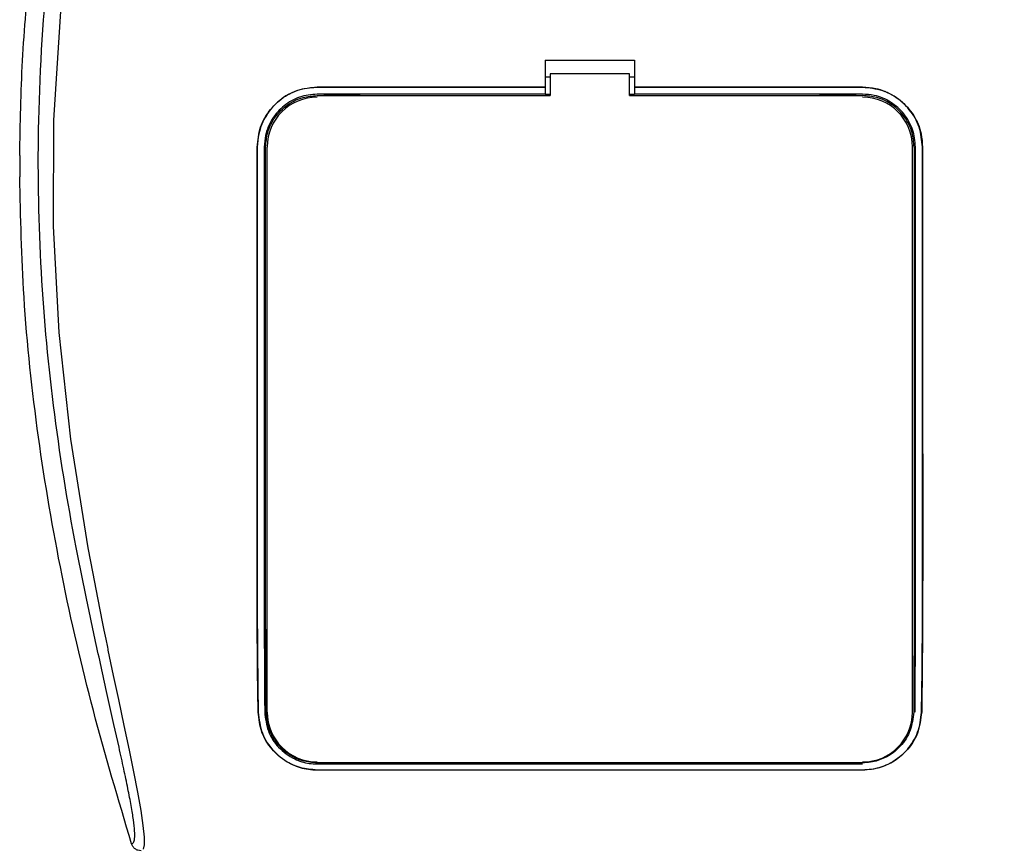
# Model space of a CAD drawing. Header units: millimetres. Extents: x 0 to 420, y 0 to 297.
# Tile 24 of 64: x 81 to 88, y 228 to 234. Entities that reach past the tile are written whole.
import ezdxf

# ---------------------------------------------------------------- set-up
doc = ezdxf.new("R2010")
doc.units = ezdxf.units.MM

msp = doc.modelspace()

# ---------------------------------------------------------------- linework, layer by layer
at = {"color": 7, "linetype": 'Continuous', "lineweight": 25}
for p, q in [((84.90855, 233.51275), (85.54664, 233.51275)), ((84.90855, 233.51275), (84.90855, 233.32016)), ((85.54664, 233.51275), (85.54664, 233.32016)), ((84.944, 233.39106), (84.90855, 233.39106)), ((84.944, 233.41596), (84.944, 233.25999)), ((85.51119, 233.41596), (84.944, 233.41596)), ((85.51119, 233.25999), (85.51119, 233.41596)), ((85.54664, 233.39106), (85.51119, 233.39106)), ((83.27789, 233.32016), (84.90855, 233.32016)), ((83.27789, 233.31954), (83.27789, 233.32016)), ((84.90855, 233.31954), (83.27789, 233.31954)), ((84.90855, 233.32016), (84.90855, 233.31954)), ((84.90855, 233.31954), (84.90855, 233.27)), ((85.54664, 233.32016), (87.1773, 233.32016)), ((85.54664, 233.32016), (85.54664, 233.31954)), ((85.54664, 233.31954), (85.54664, 233.27)), ((87.1773, 233.31954), (85.54664, 233.31954)), ((87.1773, 233.31954), (87.1773, 233.32016)), ((84.90855, 233.27), (83.27789, 233.27)), ((83.5776, 233.26666), (83.33266, 233.26666)), ((84.90855, 233.27), (84.90855, 233.2669)), ((84.944, 233.2669), (84.90855, 233.2669)), ((85.54664, 233.2669), (85.51119, 233.2669)), ((87.1773, 233.27), (85.54664, 233.27)), ((85.54664, 233.27), (85.54664, 233.2669)), ((87.12253, 233.26666), (86.87758, 233.26666)), ((82.84989, 232.8917), (82.84927, 232.8917)), ((82.92092, 228.85048), (82.92092, 232.89169)), ((87.53427, 228.85048), (87.53427, 232.89169)), ((87.6053, 232.8917), (87.60592, 232.8917)), ((81.15093, 232.83078), (81.15093, 232.6779)), ((82.85613, 228.85014), (82.85545, 228.85013)), ((87.59906, 228.85014), (87.59973, 228.85013)), ((83.27789, 228.4789), (87.1773, 228.4789)), ((83.27789, 228.43651), (87.1773, 228.43651)), ((83.27789, 228.43651), (83.27789, 228.43574)), ((83.32529, 228.48206), (83.3201, 228.48693)), ((83.32529, 228.48206), (83.58497, 228.48206)), ((85.1805, 228.48743), (85.18618, 228.48175)), ((85.18618, 228.48742), (85.18618, 228.48175)), ((85.26901, 228.48175), (85.18618, 228.48175)), ((85.26901, 228.48175), (85.27466, 228.4874)), ((85.26901, 228.48175), (85.26901, 228.4874)), ((86.87022, 228.48206), (86.86493, 228.48702)), ((86.87022, 228.48206), (87.12989, 228.48206)), ((87.1773, 228.43651), (87.1773, 228.43574)), ((87.1773, 228.43574), (83.27789, 228.43574))]:
    msp.add_line(p, q, dxfattribs=at)
at = {"color": 7, "linetype": 'Continuous', "lineweight": 25, "flags": 128}
for points in [[(81.45031, 233.97559), (81.39345, 233.08477), (81.39092, 232.32601), (81.43094, 231.56543), (81.51314, 230.80271), (81.63816, 230.02519), (81.67317, 229.84039), (81.70705, 229.66791), (81.74379, 229.48394), (81.7533, 229.43655), (81.76624, 229.37232), (81.77783, 229.31509), (81.78091, 229.29981), (81.78178, 229.29552), (81.78204, 229.29421), (81.78214, 229.29373), (81.78217, 229.29357), (81.78219, 229.29351), (81.78219, 229.29349), (81.78219, 229.29348), (81.78219, 229.29347), (81.78219, 229.29347), (81.78219, 229.29347), (81.78219, 229.29347), (81.81999, 229.11094), (81.85623, 228.93903), (81.8956, 228.75329), (81.93246, 228.57826), (81.96451, 228.42247), (81.99288, 228.2776), (82.01622, 228.14684), (82.03228, 228.03914), (82.04042, 227.95657), (82.04054, 227.90054), (82.03326, 227.86845)], [(83.27789, 233.25999), (83.67493, 233.25999), (84.944, 233.25999)], [(85.51119, 233.25999), (86.22021, 233.25999), (87.1773, 233.25999)]]:
    msp.add_lwpolyline(points, dxfattribs=at)
at = {"color": 7, "linetype": 'Continuous', "lineweight": 25}
for centre, start, end in [((83.27789, 232.89169), 90, 180), ((87.1773, 232.89169), 0, 90), ((83.27789, 228.85048), 180, 270), ((87.1773, 228.85048), 270, 0)]:
    msp.add_arc(centre, 0.35697, start, end, dxfattribs=at)
for points, knots in [([(81.95068, 227.90784), (81.95596, 227.9094), (81.96645, 227.9125), (81.97393, 227.94327), (81.97401, 227.99646), (81.96559, 228.07507), (81.94897, 228.1778), (81.92514, 228.30159), (81.89545, 228.44293), (81.85035, 228.64844), (81.78674, 228.93024), (81.70874, 229.28435), (81.62939, 229.65373), (81.51056, 230.23763), (81.38138, 231.03937), (81.29009, 232.06108), (81.27407, 233.12644), (81.34568, 234.23473), (81.51211, 235.37835), (81.71026, 236.28097), (81.88653, 236.94694), (82.00753, 237.38504), (82.12536, 237.82367), (82.22973, 238.26484), (82.31643, 238.7115), (82.33118, 239.01433), (82.33858, 239.1662)], [0, 0, 0, 0, 0.0154023, 0.0306186, 0.0458978, 0.0611515, 0.0763524, 0.0916759, 0.1069667, 0.1223964, 0.1531196, 0.1841395, 0.2146453, 0.2457555, 0.3295656, 0.4129092, 0.4960821, 0.5895924, 0.6838677, 0.7780859, 0.8151003, 0.8521196, 0.8891029, 0.926018, 0.9628961, 1, 1, 1, 1]), ([(87.97535, 239.17014), (87.98438, 238.99852), (88.00223, 238.65922), (88.10452, 238.16324), (88.22366, 237.68268), (88.35776, 237.19916), (88.49223, 236.71916), (88.61822, 236.23064), (88.74215, 235.69198), (88.86002, 235.08704), (88.96031, 234.42158), (89.02967, 233.75269), (89.06805, 233.07088), (89.07148, 232.37602), (89.0383, 231.67036), (88.98, 231.07867), (88.91581, 230.60735), (88.86115, 230.26654), (88.80193, 229.94018), (88.7386, 229.61946), (88.68698, 229.36052), (88.64777, 229.1714), (88.6236, 229.05534), (88.59782, 228.93376), (88.57097, 228.80708), (88.54559, 228.68692), (88.52361, 228.58284), (88.50627, 228.49908), (88.49014, 228.42005), (88.4753, 228.34557), (88.45714, 228.25111), (88.43763, 228.14229), (88.4216, 228.0346), (88.41342, 227.95263), (88.41347, 227.89695), (88.42059, 227.86363), (88.43112, 227.85984), (88.43649, 227.8579)], [0, 0, 0, 0, 0.0416065, 0.0822607, 0.1224589, 0.1616664, 0.2038605, 0.2432792, 0.2839298, 0.3378062, 0.3926111, 0.4469834, 0.500736, 0.5580634, 0.6153257, 0.6718893, 0.7021057, 0.7306132, 0.7555393, 0.7824984, 0.8098129, 0.8199097, 0.8308441, 0.8397938, 0.8517874, 0.8646543, 0.8727782, 0.8813003, 0.8891477, 0.8967682, 0.9048894, 0.9206626, 0.9367507, 0.9525373, 0.9679622, 0.9836747, 1, 1, 1, 1]), ([(88.5045, 227.90784), (88.49923, 227.9094), (88.48874, 227.9125), (88.48126, 227.94327), (88.48118, 227.99646), (88.4896, 228.07507), (88.50622, 228.1778), (88.53004, 228.30159), (88.55974, 228.44293), (88.60484, 228.64844), (88.66845, 228.93024), (88.74645, 229.28435), (88.8258, 229.65373), (88.94462, 230.23763), (89.07381, 231.03937), (89.1651, 232.06108), (89.18111, 233.12644), (89.1095, 234.23473), (88.94308, 235.37835), (88.74493, 236.28097), (88.56865, 236.94694), (88.44765, 237.38504), (88.32983, 237.82367), (88.22545, 238.26484), (88.13876, 238.7115), (88.12401, 239.01433), (88.11661, 239.1662)], [0, 0, 0, 0, 0.0154023, 0.0306186, 0.0458978, 0.0611515, 0.0763524, 0.0916759, 0.1069667, 0.1223964, 0.1531196, 0.1841395, 0.2146453, 0.2457555, 0.3295656, 0.4129092, 0.4960821, 0.5895924, 0.6838677, 0.7780859, 0.8151003, 0.8521196, 0.8891029, 0.926018, 0.9628961, 1, 1, 1, 1]), ([(81.15093, 232.83078), (81.155, 233.05732), (81.16315, 233.51093), (81.20412, 233.96276), (81.22462, 234.18894)], [0, 0, 0, 0, 0.4994117, 1, 1, 1, 1]), ([(82.84927, 232.8917), (82.85403, 232.93988), (82.86354, 233.03625), (82.93749, 233.16469), (83.04632, 233.2616), (83.16682, 233.31287), (83.24638, 233.31809), (83.27789, 233.32016)], [0, 0, 0, 0, 0.2147482, 0.4294936, 0.6443381, 0.859135, 1, 1, 1, 1]), ([(83.27789, 233.31954), (83.22977, 233.31481), (83.13354, 233.30535), (83.00532, 233.23156), (82.9085, 233.12299), (82.85722, 233.0027), (82.85197, 232.9232), (82.84989, 232.8917)], [0, 0, 0, 0, 0.21472397, 0.42944923, 0.64408755, 0.85894338, 1, 1, 1, 1]), ([(87.1773, 233.32016), (87.22548, 233.31542), (87.32185, 233.30595), (87.4503, 233.23206), (87.54725, 233.12328), (87.59858, 233.0028), (87.60384, 232.92322), (87.60592, 232.8917)], [0, 0, 0, 0, 0.214717, 0.4294309, 0.6442462, 0.859057, 1, 1, 1, 1]), ([(87.6053, 232.8917), (87.60055, 232.93982), (87.59105, 233.03605), (87.5172, 233.16426), (87.40858, 233.26103), (87.28828, 233.31225), (87.2088, 233.31747), (87.1773, 233.31954)], [0, 0, 0, 0, 0.2147593, 0.4295194, 0.6441992, 0.8589619, 1, 1, 1, 1]), ([(83.27789, 233.27), (83.23535, 233.26582), (83.15027, 233.25746), (83.03689, 233.19222), (82.95131, 233.09622), (82.90598, 232.98985), (82.90134, 232.91957), (82.89951, 232.89169)], [0, 0, 0, 0, 0.2147038, 0.4294073, 0.6441163, 0.8588365, 1, 1, 1, 1]), ([(82.90952, 232.89169), (82.91237, 232.92614), (82.91866, 233.00201), (82.97252, 233.10947), (83.06123, 233.19781), (83.16843, 233.25104), (83.2438, 233.2572), (83.27789, 233.25999)], [0, 0, 0, 0, 0.1789442, 0.3940135, 0.6085391, 0.8229777, 1, 1, 1, 1]), ([(83.32519, 233.25999), (83.326, 233.26074), (83.32841, 233.26296), (83.33097, 233.26519), (83.33266, 233.26666)], [0, 0, 0, 0, 0.3371448, 1, 1, 1, 1]), ([(83.33266, 233.26666), (83.3367, 233.26634), (83.344, 233.26577), (83.3501, 233.26177), (83.35284, 233.25999)], [0, 0, 0, 0, 0.5523698, 1, 1, 1, 1]), ([(83.55761, 233.25999), (83.55996, 233.26161), (83.56592, 233.26571), (83.5732, 233.2663), (83.5776, 233.26666)], [0, 0, 0, 0, 0.3945827, 1, 1, 1, 1]), ([(83.5776, 233.26666), (83.57954, 233.26497), (83.5821, 233.26275), (83.58451, 233.26052), (83.58508, 233.25999)], [0, 0, 0, 0, 0.7600915, 1, 1, 1, 1]), ([(86.87011, 233.25999), (86.87092, 233.26074), (86.87333, 233.26296), (86.87589, 233.26519), (86.87758, 233.26666)], [0, 0, 0, 0, 0.3371478, 1, 1, 1, 1]), ([(86.87758, 233.26666), (86.88162, 233.26634), (86.88892, 233.26577), (86.89503, 233.26177), (86.89776, 233.25999)], [0, 0, 0, 0, 0.5523683, 1, 1, 1, 1]), ([(87.10253, 233.25999), (87.10489, 233.26161), (87.11084, 233.26571), (87.11812, 233.2663), (87.12253, 233.26666)], [0, 0, 0, 0, 0.3945836, 1, 1, 1, 1]), ([(87.12253, 233.26666), (87.12447, 233.26497), (87.12702, 233.26275), (87.12943, 233.26052), (87.13001, 233.25999)], [0, 0, 0, 0, 0.7600897, 1, 1, 1, 1]), ([(87.55568, 232.89169), (87.55149, 232.93423), (87.54311, 233.01931), (87.47785, 233.1327), (87.38181, 233.21825), (87.27543, 233.26355), (87.20516, 233.26817), (87.1773, 233.27)], [0, 0, 0, 0, 0.2147347, 0.4294696, 0.6441983, 0.8589152, 1, 1, 1, 1]), ([(87.54567, 232.89169), (87.54281, 232.92614), (87.53653, 233.00201), (87.48266, 233.10947), (87.39395, 233.19781), (87.28676, 233.25104), (87.21139, 233.2572), (87.1773, 233.25999)], [0, 0, 0, 0, 0.1789442, 0.3940135, 0.6085392, 0.8229777, 1, 1, 1, 1]), ([(82.85545, 228.85013), (82.85372, 228.98143), (82.8502, 229.24788), (82.84823, 229.66509), (82.84813, 230.07695), (82.8483, 230.6129), (82.84879, 231.55118), (82.84908, 232.3555), (82.84927, 232.8917)], [0, 0, 0, 0, 0.1032014, 0.209437, 0.3080887, 0.4069063, 0.6046146, 1, 1, 1, 1]), ([(82.84989, 232.8917), (82.8497, 232.35486), (82.84937, 231.41311), (82.8487, 230.30404), (82.84883, 229.64183), (82.85079, 229.30367), (82.85311, 229.06614), (82.85518, 228.91791), (82.85613, 228.85014)], [0, 0, 0, 0, 0.3956174, 0.694002, 0.8184956, 0.8823143, 0.9461903, 1, 1, 1, 1]), ([(82.89951, 232.89169), (82.8994, 232.35497), (82.89924, 231.49131), (82.899, 230.46433), (82.89891, 229.89113), (82.89923, 229.56304), (82.90011, 229.23646), (82.90163, 229.00478), (82.90265, 228.85048)], [0, 0, 0, 0, 0.3956918, 0.6367323, 0.7572919, 0.8181201, 0.8788623, 1, 1, 1, 1]), ([(82.91261, 228.85048), (82.91179, 228.975), (82.9103, 229.20019), (82.90925, 229.54472), (82.90887, 229.97966), (82.9091, 230.70159), (82.90929, 231.70959), (82.90944, 232.49766), (82.90952, 232.89169)], [0, 0, 0, 0, 0.0979851, 0.177199, 0.2565766, 0.4188669, 0.7094334, 1, 1, 1, 1]), ([(87.54567, 232.89169), (87.54569, 232.75788), (87.54582, 232.08882), (87.54598, 231.15219), (87.54625, 230.26285), (87.54619, 229.82223), (87.54597, 229.56107), (87.54521, 229.30003), (87.54404, 229.0622), (87.54302, 228.91482), (87.54258, 228.8505)], [0, 0, 0, 0, 0.098662, 0.4933103, 0.6906351, 0.7543663, 0.8182079, 0.8831723, 0.9490071, 1, 1, 1, 1]), ([(87.55254, 228.85048), (87.55342, 228.98213), (87.5552, 229.24947), (87.55621, 229.66798), (87.55624, 230.08032), (87.55616, 230.61562), (87.55593, 231.55278), (87.55578, 232.35613), (87.55568, 232.89169)], [0, 0, 0, 0, 0.10364528, 0.21045677, 0.30898402, 0.40767457, 0.60512675, 1, 1, 1, 1]), ([(87.59906, 228.85014), (87.60081, 228.98175), (87.60436, 229.249), (87.60635, 229.66747), (87.60643, 230.07982), (87.60627, 230.61522), (87.60578, 231.55255), (87.60549, 232.35605), (87.6053, 232.8917)], [0, 0, 0, 0, 0.10361451, 0.21039489, 0.30892895, 0.40762719, 0.6050952, 1, 1, 1, 1]), ([(87.60592, 232.8917), (87.60609, 232.34916), (87.6064, 231.40476), (87.60712, 230.375), (87.60696, 229.80259), (87.60646, 229.54459), (87.6049, 229.2877), (87.60259, 229.05503), (87.6006, 228.9119), (87.59973, 228.85013)], [0, 0, 0, 0, 0.3999906, 0.6962732, 0.7591695, 0.8220145, 0.8864876, 0.9510188, 1, 1, 1, 1]), ([(81.95068, 227.90784), (81.85655, 228.2245), (81.66806, 228.8586), (81.44378, 229.82946), (81.27471, 230.81658), (81.17255, 231.76892), (81.15775, 232.39127), (81.15093, 232.6779)], [0, 0, 0, 0, 0.2041389, 0.4087775, 0.6153735, 0.8228525, 1, 1, 1, 1]), ([(83.27789, 228.43574), (83.23664, 228.4393), (83.15431, 228.44641), (83.04224, 228.50058), (82.94581, 228.58545), (82.87262, 228.70446), (82.86118, 228.8015), (82.85545, 228.85013)], [0, 0, 0, 0, 0.1760239, 0.3513633, 0.5446667, 0.7717941, 1, 1, 1, 1]), ([(82.85613, 228.85014), (82.86262, 228.79837), (82.87559, 228.69489), (82.96304, 228.56322), (83.08062, 228.47633), (83.19481, 228.44028), (83.25669, 228.43747), (83.27789, 228.43651)], [0, 0, 0, 0, 0.2435251, 0.486787, 0.7352137, 0.9093266, 1, 1, 1, 1]), ([(82.90265, 228.85048), (82.90808, 228.80425), (82.91893, 228.71183), (82.99615, 228.59361), (83.10105, 228.51507), (83.203, 228.48235), (83.25881, 228.47978), (83.27789, 228.4789)], [0, 0, 0, 0, 0.2434329, 0.4866743, 0.7321625, 0.9084465, 1, 1, 1, 1]), ([(83.27789, 228.48692), (83.24263, 228.48998), (83.17297, 228.49604), (83.07714, 228.54182), (82.99396, 228.61395), (82.92796, 228.71861), (82.91787, 228.80526), (82.91261, 228.85048)], [0, 0, 0, 0, 0.1733458, 0.3424433, 0.5326111, 0.7561077, 1, 1, 1, 1]), ([(87.54258, 228.8505), (87.5374, 228.80584), (87.52702, 228.71627), (87.45272, 228.6008), (87.35104, 228.52333), (87.25143, 228.49048), (87.19642, 228.48785), (87.1773, 228.48694)], [0, 0, 0, 0, 0.2409648, 0.483375, 0.7285961, 0.9056857, 1, 1, 1, 1]), ([(87.1773, 228.43651), (87.21821, 228.44003), (87.29985, 228.44704), (87.41103, 228.50034), (87.50734, 228.58415), (87.58144, 228.70295), (87.59315, 228.80078), (87.59906, 228.85014)], [0, 0, 0, 0, 0.1743444, 0.3479637, 0.540069, 0.7679663, 1, 1, 1, 1]), ([(87.59973, 228.85013), (87.59329, 228.79845), (87.5804, 228.69513), (87.49332, 228.56346), (87.37578, 228.47609), (87.26133, 228.43959), (87.19873, 228.43672), (87.1773, 228.43574)], [0, 0, 0, 0, 0.24267, 0.4850883, 0.7318057, 0.908172, 1, 1, 1, 1]), ([(87.1773, 228.48694), (87.0435, 228.48697), (86.37449, 228.48713), (85.07469, 228.48768), (83.90869, 228.48718), (83.27789, 228.48692)], [0, 0, 0, 0, 0.1029393, 0.5146966, 1, 1, 1, 1]), ([(83.34307, 228.48693), (83.34277, 228.4867), (83.33943, 228.48412), (83.33292, 228.48246), (83.32704, 228.48215), (83.32529, 228.48206)], [0, 0, 0, 0, 0.0649864, 0.7231566, 1, 1, 1, 1]), ([(83.58497, 228.48206), (83.58141, 228.48232), (83.57497, 228.48279), (83.56959, 228.4857), (83.56719, 228.487)], [0, 0, 0, 0, 0.5532652, 1, 1, 1, 1]), ([(83.59024, 228.487), (83.58887, 228.4857), (83.58714, 228.48405), (83.58535, 228.48241), (83.58497, 228.48206)], [0, 0, 0, 0, 0.7900144, 1, 1, 1, 1]), ([(86.88809, 228.48701), (86.88776, 228.48675), (86.88439, 228.48414), (86.87784, 228.48246), (86.87196, 228.48215), (86.87022, 228.48206)], [0, 0, 0, 0, 0.0715985, 0.7251144, 1, 1, 1, 1]), ([(87.12989, 228.48206), (87.12633, 228.48232), (87.11992, 228.48278), (87.11458, 228.48567), (87.11221, 228.48695)], [0, 0, 0, 0, 0.5563152, 1, 1, 1, 1]), ([(87.13511, 228.48695), (87.13376, 228.48566), (87.13204, 228.48404), (87.13027, 228.48241), (87.12989, 228.48206)], [0, 0, 0, 0, 0.7876998, 1, 1, 1, 1]), ([(82.0187, 227.8579), (82.01117, 227.85859), (81.99613, 227.85996), (81.9759, 227.87081), (81.95941, 227.88684), (81.9536, 227.90083), (81.95068, 227.90784)], [0, 0, 0, 0, 0.2496754, 0.4993928, 0.749148, 1, 1, 1, 1])]:
    msp.add_open_spline(points, degree=3, knots=knots, dxfattribs=at)

doc.saveas('drawing.dxf')
